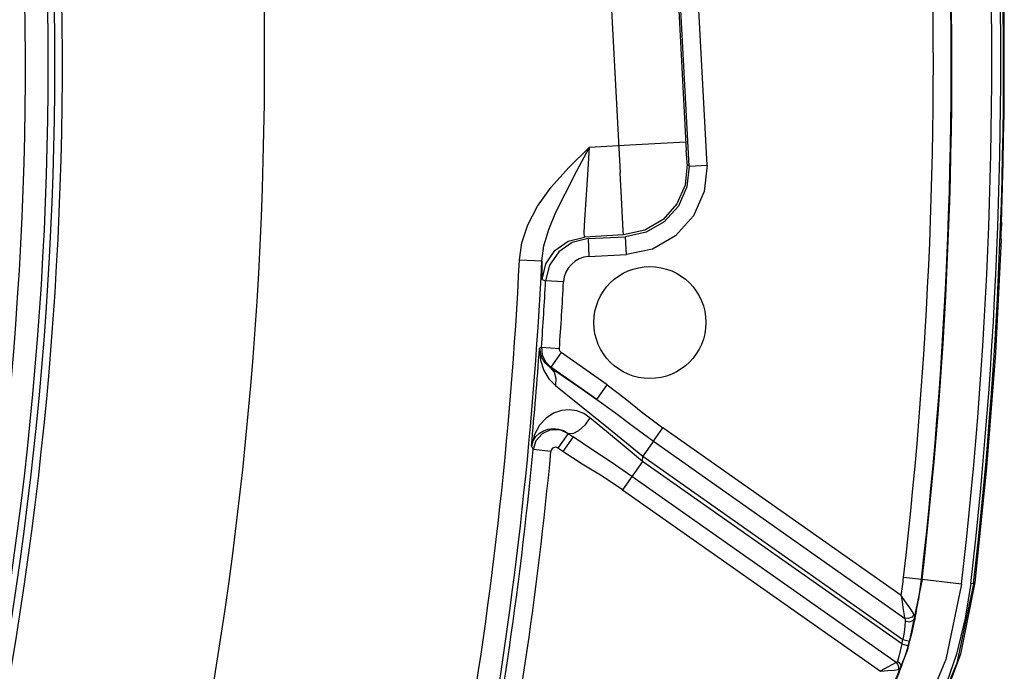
# Model space of a CAD drawing. Extents: x 40.7 to 137.4, y -250.8 to -221.5.
# Tile 144 of 256: x 61.8342 to 61.8878, y -240.1039 to -240.0684. Entities that reach past the tile are written whole.
import ezdxf

# ---------------------------------------------------------------- set-up
doc = ezdxf.new("R2010")
doc.units = 0
doc.header["$MEASUREMENT"] = 0
doc.layers.get('0').update_dxf_attribs({"linetype": 'CONTINUOUS'})

msp = doc.modelspace()

# ---------------------------------------------------------------- linework, layer by layer
at = {"color": 6, "linetype": 'Continuous'}
for p, q in [((61.86505560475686, -240.0422475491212), (61.86686784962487, -240.0767476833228)), ((61.86871286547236, -240.0420554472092), (61.87047125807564, -240.075524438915)), ((61.87062396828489, -240.0763690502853), (61.86981540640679, -240.0609718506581)), ((61.87159921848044, -240.0763174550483), (61.87079067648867, -240.0609206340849)), ((61.86739048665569, -240.0752173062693), (61.87044588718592, -240.0750568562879)), ((61.86510479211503, -240.0768510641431), (61.86519658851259, -240.0753337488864)), ((61.86519656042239, -240.0753342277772), (61.86739048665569, -240.0752173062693)), ((61.87062396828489, -240.0763690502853), (61.87052045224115, -240.0762753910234)), ((61.8706239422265, -240.076368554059), (61.87159921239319, -240.0763173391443)), ((61.86494512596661, -240.0792952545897), (61.86510479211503, -240.0768510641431)), ((61.88763893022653, -240.0794893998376), (61.88766052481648, -240.0788116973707)), ((61.88762255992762, -240.0801533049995), (61.88762841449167, -240.0798515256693)), ((61.88764086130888, -240.0794259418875), (61.88762698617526, -240.079904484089)), ((61.86511680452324, -240.0803251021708), (61.86425034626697, -240.0805334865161)), ((61.86705524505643, -240.0801247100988), (61.86492425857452, -240.0802366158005)), ((61.86511675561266, -240.0803251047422), (61.86516797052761, -240.0813003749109)), ((61.86511680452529, -240.0803251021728), (61.86715860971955, -240.080217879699)), ((61.86720994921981, -240.0811931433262), (61.86715873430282, -240.0802178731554)), ((61.88762483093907, -240.0803707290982), (61.88762282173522, -240.0801298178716)), ((61.88762285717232, -240.0801272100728), (61.88762286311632, -240.0801247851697)), ((61.88762501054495, -240.0803514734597), (61.88762483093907, -240.0803707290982)), ((61.86425034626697, -240.0805334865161), (61.86351931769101, -240.0810359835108)), ((61.86138254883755, -240.081477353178), (61.86260183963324, -240.0815367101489)), ((61.86351931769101, -240.0810359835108), (61.86301607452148, -240.0817664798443)), ((61.86516800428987, -240.0813003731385), (61.86720980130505, -240.0811931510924)), ((61.86301607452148, -240.0817664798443), (61.86280680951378, -240.0826326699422)), ((61.86261448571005, -240.082545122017), (61.86280680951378, -240.0826326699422)), ((61.86378190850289, -240.0826848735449), (61.86280665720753, -240.0826326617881)), ((61.86258404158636, -240.0862463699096), (61.86247078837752, -240.0862998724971)), ((61.8625840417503, -240.0862463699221), (61.86355816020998, -240.0863143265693)), ((61.86366112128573, -240.0865308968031), (61.86309876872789, -240.0873292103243)), ((61.86615589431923, -240.0882882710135), (61.86366112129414, -240.0865308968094)), ((61.86280465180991, -240.0870353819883), (61.86309876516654, -240.0873292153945)), ((61.86309877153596, -240.0873292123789), (61.86305508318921, -240.0873498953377)), ((61.86305508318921, -240.0873498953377), (61.86375708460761, -240.0878244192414)), ((61.865597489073, -240.0890893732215), (61.86309877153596, -240.0873292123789)), ((61.86375708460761, -240.0878244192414), (61.86460971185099, -240.0884076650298)), ((61.86298328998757, -240.0879652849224), (61.86333595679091, -240.0883200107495)), ((61.86333595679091, -240.0883200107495), (61.86456828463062, -240.0893017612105)), ((61.86460971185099, -240.0884076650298), (61.865597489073, -240.0890893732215)), ((61.86559355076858, -240.0890865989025), (61.86615590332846, -240.0882882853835)), ((61.86868780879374, -240.0913678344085), (61.86920035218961, -240.0906402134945)), ((61.88216831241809, -240.099775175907), (61.86920038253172, -240.0906401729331)), ((61.86261182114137, -240.0909588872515), (61.86227705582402, -240.0913385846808)), ((61.86404309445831, -240.0909400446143), (61.86348073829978, -240.0917383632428)), ((61.8640430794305, -240.090940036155), (61.86357664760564, -240.0907406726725)), ((61.86430780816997, -240.091126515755), (61.86374547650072, -240.0919248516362)), ((61.86404082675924, -240.0909351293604), (61.86404309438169, -240.0909400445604)), ((61.86404082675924, -240.0909351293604), (61.86430782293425, -240.0911265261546)), ((61.86404309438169, -240.0909400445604), (61.86430782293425, -240.0911265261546)), ((61.86203384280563, -240.0916258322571), (61.86212497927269, -240.0918225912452)), ((61.86227705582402, -240.0913385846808), (61.86212497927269, -240.0918225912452)), ((61.86868780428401, -240.0913678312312), (61.86811118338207, -240.0921863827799)), ((61.86868780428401, -240.0913678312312), (61.88236426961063, -240.1010018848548)), ((61.86309711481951, -240.0919148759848), (61.86212482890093, -240.0918225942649)), ((61.86374547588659, -240.0919248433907), (61.86348074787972, -240.0917383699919)), ((61.86808520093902, -240.0924610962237), (61.86811119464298, -240.0921863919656)), ((61.86811119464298, -240.0921863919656), (61.88227392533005, -240.1021629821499)), ((61.86808519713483, -240.0924611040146), (61.86699600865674, -240.0940072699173)), ((61.88220404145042, -240.1024067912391), (61.86808520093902, -240.0924610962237)), ((61.88190519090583, -240.103421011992), (61.86750857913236, -240.0932796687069)), ((61.86699598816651, -240.0940072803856), (61.8810407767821, -240.1039007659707)), ((61.88327699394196, -240.0988982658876), (61.88230695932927, -240.0987860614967)), ((61.88327707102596, -240.0988976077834), (61.88331110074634, -240.0989015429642)), ((61.88546893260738, -240.0991518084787), (61.88331102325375, -240.0989022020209)), ((61.88611884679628, -240.0991299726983), (61.88596822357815, -240.0991126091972)), ((61.88618860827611, -240.0990566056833), (61.88611881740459, -240.0991299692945)), ((61.88288325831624, -240.1007968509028), (61.88269556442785, -240.1005230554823)), ((61.88256215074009, -240.1010189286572), (61.88236426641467, -240.1010018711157)), ((61.88239933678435, -240.1011026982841), (61.88240114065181, -240.1011540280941)), ((61.88285451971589, -240.1013557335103), (61.8827546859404, -240.1017782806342)), ((61.88293147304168, -240.1009866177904), (61.88285451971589, -240.1013557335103)), ((61.88233388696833, -240.1017790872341), (61.88227392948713, -240.1021629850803)), ((61.8827546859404, -240.1017782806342), (61.88262653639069, -240.1022617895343)), ((61.88220404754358, -240.1024067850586), (61.8821270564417, -240.10277802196)), ((61.88220404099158, -240.1024067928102), (61.88255545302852, -240.102509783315)), ((61.88227392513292, -240.1021629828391), (61.88262653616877, -240.1022617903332)), ((61.8821270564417, -240.10277802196), (61.88205052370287, -240.10309294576)), ((61.88255545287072, -240.1025097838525), (61.8824076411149, -240.1029887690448)), ((61.88190519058, -240.1034210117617), (61.8817021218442, -240.1035345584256)), ((61.88205052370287, -240.10309294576), (61.88197968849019, -240.1033472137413)), ((61.88227093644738, -240.1033923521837), (61.88215202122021, -240.1037153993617)), ((61.8824076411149, -240.1029887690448), (61.88227093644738, -240.1033923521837)), ((61.8817021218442, -240.1035345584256), (61.88104051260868, -240.103900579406)), ((61.88203058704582, -240.1036573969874), (61.88202653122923, -240.1038082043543))]:
    msp.add_line(p, q, dxfattribs=at)
for points in [[(61.86138262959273, -240.0814773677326), (61.86151353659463, -240.0805482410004), (61.86183154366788, -240.0795712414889), (61.86235725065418, -240.0785561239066), (61.86310337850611, -240.0775140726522), (61.8640625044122, -240.0764476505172), (61.86519656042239, -240.0753342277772)], [(61.86260185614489, -240.0815367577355), (61.8627135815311, -240.080713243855), (61.86297284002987, -240.0798320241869), (61.86336790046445, -240.0788826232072), (61.86388145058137, -240.0778385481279), (61.86449557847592, -240.0766639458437), (61.86519656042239, -240.0753342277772)], [(61.87052045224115, -240.0762753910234), (61.87051126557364, -240.076178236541), (61.87049404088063, -240.0759149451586), (61.87047125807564, -240.075524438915)], [(61.8705204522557, -240.0762753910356), (61.87040121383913, -240.0774130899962), (61.86995750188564, -240.0784262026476), (61.86921247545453, -240.0792767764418), (61.86821484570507, -240.0798711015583), (61.86705518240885, -240.0801247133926)], [(61.87062394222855, -240.076368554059), (61.8705042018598, -240.0775085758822), (61.87003820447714, -240.0785552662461), (61.86927158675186, -240.0794067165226), (61.86827936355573, -240.0799796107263), (61.86715867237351, -240.0802178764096)], [(61.87159921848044, -240.0763174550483), (61.87144793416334, -240.0777598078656), (61.87085748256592, -240.0790867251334), (61.86988526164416, -240.0801663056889), (61.8686277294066, -240.0808918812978), (61.86720980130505, -240.0811931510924)], [(61.86705524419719, -240.0801247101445), (61.86703886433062, -240.0798751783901), (61.86699928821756, -240.0791776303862), (61.86694038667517, -240.0781004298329), (61.86686784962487, -240.0767476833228)], [(61.86492425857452, -240.0802366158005), (61.86491103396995, -240.0799905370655), (61.86494512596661, -240.0792952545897)], [(61.86261448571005, -240.082545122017), (61.86281868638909, -240.0816896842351), (61.86330560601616, -240.0809692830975), (61.8640384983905, -240.0804538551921), (61.86492425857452, -240.0802366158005)], [(61.88762495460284, -240.0803707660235), (61.88730562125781, -240.0865634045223), (61.88682800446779, -240.0927934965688), (61.88618862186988, -240.0990566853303)], [(61.86260183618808, -240.0815367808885), (61.86259468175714, -240.0820848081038), (61.86259861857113, -240.0824243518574), (61.86261448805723, -240.0825450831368)], [(61.86247078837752, -240.0862998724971), (61.86254400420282, -240.0867185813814), (61.8627469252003, -240.0870745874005), (61.86305506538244, -240.0873498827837)], [(61.86247078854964, -240.0862998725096), (61.86252005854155, -240.0869397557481), (61.86270166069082, -240.0875013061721), (61.86298328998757, -240.0879652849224)], [(61.86258404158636, -240.0862463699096), (61.86262620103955, -240.0866599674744), (61.86280465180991, -240.0870353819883)], [(61.86366112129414, -240.0865308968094), (61.86360284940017, -240.0864729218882), (61.86356636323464, -240.0863961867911), (61.86355816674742, -240.0863142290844)], [(61.86305514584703, -240.087349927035), (61.86326873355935, -240.0875964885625), (61.86336792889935, -240.0879334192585), (61.86333596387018, -240.0883200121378)], [(61.86615589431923, -240.0882882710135), (61.86713480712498, -240.0890339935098), (61.86809685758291, -240.0898096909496), (61.86920038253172, -240.0906401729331)], [(61.86456828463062, -240.0893017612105), (61.86622734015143, -240.090645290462), (61.86811119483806, -240.0921863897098)], [(61.86559801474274, -240.0890897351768), (61.86654982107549, -240.0897864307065), (61.86758765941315, -240.0905683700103), (61.86868785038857, -240.0913677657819)], [(61.86410289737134, -240.0896447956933), (61.8636690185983, -240.0896854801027), (61.86323636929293, -240.0898376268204), (61.86282951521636, -240.0901071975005), (61.86247250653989, -240.0904947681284)], [(61.86522301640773, -240.0900843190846), (61.86494066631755, -240.0904902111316), (61.86460624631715, -240.0908026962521), (61.86428528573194, -240.0909618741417), (61.86404084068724, -240.0909351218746)], [(61.86522313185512, -240.0900842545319), (61.86489023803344, -240.0898594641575), (61.864515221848, -240.0897076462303), (61.86410289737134, -240.0896447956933)], [(61.86808519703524, -240.0924611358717), (61.86708653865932, -240.0916376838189), (61.86612603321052, -240.0908399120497), (61.86522313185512, -240.0900842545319)], [(61.86247250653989, -240.0904947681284), (61.86219397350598, -240.0910020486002), (61.86203383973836, -240.0916258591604)], [(61.86203384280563, -240.0916258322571), (61.8621211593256, -240.0913466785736), (61.86227102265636, -240.0911144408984), (61.86246623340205, -240.0909302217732), (61.86269539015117, -240.0907945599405), (61.86294938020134, -240.090709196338), (61.86321982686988, -240.0906767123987), (61.8634999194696, -240.0907007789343)], [(61.86357664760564, -240.0907406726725), (61.8630705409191, -240.0907478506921), (61.86261182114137, -240.0909588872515)], [(61.8634999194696, -240.0907007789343), (61.86377947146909, -240.0907863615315), (61.86404081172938, -240.0909351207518)], [(61.86750855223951, -240.0932797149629), (61.86637217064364, -240.092504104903), (61.86532113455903, -240.0918129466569), (61.86430782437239, -240.0911265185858)], [(61.86699598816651, -240.0940072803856), (61.86588001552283, -240.0932711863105), (61.86480326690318, -240.0926119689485), (61.86374547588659, -240.0919248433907)], [(61.88331110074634, -240.0989015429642), (61.88251922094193, -240.1027376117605), (61.88095142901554, -240.1065921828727), (61.87849514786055, -240.1103222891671)], [(61.8854689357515, -240.0991517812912), (61.8846040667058, -240.1032638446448), (61.88290125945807, -240.1073394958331), (61.88025903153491, -240.1112406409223)], [(61.88596823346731, -240.0991125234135), (61.88567065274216, -240.1010020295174), (61.88518774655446, -240.1029676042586), (61.88448325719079, -240.1050185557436), (61.8835134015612, -240.107150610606), (61.88222964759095, -240.1093391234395), (61.8805815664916, -240.1115448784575)], [(61.88611881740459, -240.0991299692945), (61.88521359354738, -240.1034587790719), (61.88343601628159, -240.1077527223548)], [(61.88618860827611, -240.0990566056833), (61.88541065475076, -240.1029706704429), (61.88400558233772, -240.1067055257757)], [(61.88216816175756, -240.0997750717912), (61.88222669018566, -240.1001225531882), (61.88227517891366, -240.1004219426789)], [(61.88269556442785, -240.1005230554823), (61.88255288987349, -240.1003176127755), (61.88237656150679, -240.1000668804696), (61.88216829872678, -240.0997752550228)], [(61.88227517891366, -240.1004219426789), (61.88234354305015, -240.1008632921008), (61.88236426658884, -240.1010018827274)], [(61.88288328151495, -240.1007968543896), (61.88275050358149, -240.1009445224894), (61.88256215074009, -240.1010189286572)], [(61.88293147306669, -240.1009866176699), (61.88293366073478, -240.100923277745), (61.88291749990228, -240.1008601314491), (61.88288325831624, -240.1007968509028)], [(61.88240114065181, -240.1011540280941), (61.88237481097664, -240.1014450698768), (61.88233388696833, -240.1017790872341)], [(61.88236426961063, -240.1010018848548), (61.88238685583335, -240.1010521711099), (61.88239933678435, -240.1011026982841)], [(61.88240114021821, -240.1011540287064), (61.88262225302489, -240.1012017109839), (61.88282430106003, -240.1011382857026), (61.88293147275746, -240.1009866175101)], [(61.88190517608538, -240.1034210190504), (61.88198063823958, -240.1035159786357), (61.88203058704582, -240.1036573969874)], [(61.88197968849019, -240.1033472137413), (61.88196225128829, -240.1033851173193), (61.88193733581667, -240.1034093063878), (61.88190519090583, -240.103421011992)], [(61.8819796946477, -240.103347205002), (61.88209911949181, -240.1034519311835), (61.88215955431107, -240.103580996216), (61.88215204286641, -240.103715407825)], [(61.8810408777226, -240.1039005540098), (61.88144869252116, -240.1038646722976), (61.88179602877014, -240.1038314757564), (61.88202653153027, -240.1038082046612)], [(61.88202653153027, -240.1038082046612), (61.88208062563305, -240.1037941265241), (61.88212265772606, -240.1037634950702), (61.88215202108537, -240.1037153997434)]]:
    msp.add_lwpolyline(points, dxfattribs=at)
msp.add_circle((61.86848592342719, -240.0848972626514), 0.003052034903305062, dxfattribs=at)
for centre, radius, start, end in [((61.63913138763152, -240.0706578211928), 0.2479800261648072, 353.4018910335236, 12.65024169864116), ((61.63913138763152, -240.0706578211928), 0.2484715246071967, 353.4241194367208, 12.58796979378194), ((61.63913138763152, -240.0706578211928), 0.248623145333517, 353.424099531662, 12.58798959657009), ((61.63913138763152, -240.0706578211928), 0.2458077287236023, 353.4020456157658, 12.65162458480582), ((61.63913138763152, -240.0706578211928), 0.2486628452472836, 358.1208835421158, 7.891205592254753), ((61.63913138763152, -240.0706578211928), 0.2457734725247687, 353.4020456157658, 2.698493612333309), ((61.63913138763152, -240.0706578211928), 0.2447969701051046, 353.4018845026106, 2.535341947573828), ((61.63913138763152, -240.0706578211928), 0.2225143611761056, 342.3847142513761, 357.2129499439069), ((61.86524466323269, -240.0827632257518), 0.001464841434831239, 92.99976905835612, 176.935334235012), ((61.63913138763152, -240.0706578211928), 0.223735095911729, 342.3845237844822, 357.2129345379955), ((61.63913138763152, -240.0706578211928), 0.2239957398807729, 356.0093857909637, 356.9354973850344), ((61.63913138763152, -240.0706578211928), 0.2249722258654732, 356.0094106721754, 356.9354879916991), ((61.63913138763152, -240.0706578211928), 0.2238864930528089, 354.6261014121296, 355.9937098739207), ((61.86334012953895, -240.0919378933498), 0.0002441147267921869, 54.82491635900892, 174.6189625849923), ((61.63913138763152, -240.0706578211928), 0.2239957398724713, 342.7219941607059, 354.5781794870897), ((61.63913138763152, -240.0706578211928), 0.2249722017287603, 342.7220290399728, 354.578147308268), ((61.86172760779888, -240.0964056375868), 0.02071656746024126, 350.6392868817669, 353.4018139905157), ((61.86172760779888, -240.0964056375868), 0.02169306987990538, 347.8089263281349, 353.4036410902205), ((61.86172760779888, -240.0964056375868), 0.02133771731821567, 343.6653992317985, 344.3464392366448), ((61.86172760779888, -240.0964056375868), 0.02170391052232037, 343.6653933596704, 344.3464362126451), ((61.86172760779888, -240.0964056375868), 0.02169306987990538, 320.3081496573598, 340.3080491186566)]:
    msp.add_arc(centre, radius, start, end, dxfattribs=at)
at = {"color": 155}
for radius, start, end in [(0.1953388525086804, 338.0873418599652, 5.732215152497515), (0.1965825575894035, 336.7905330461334, 4.765977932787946), (0.1969391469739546, 336.788972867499, 4.765884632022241), (0.1973534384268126, 336.9312869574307, 3.94733391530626), (0.2083655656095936, 334.4462073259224, 1.479601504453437)]:
    msp.add_arc((61.63913138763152, -240.0706578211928), radius, start, end, dxfattribs=at)

doc.saveas('drawing.dxf')
